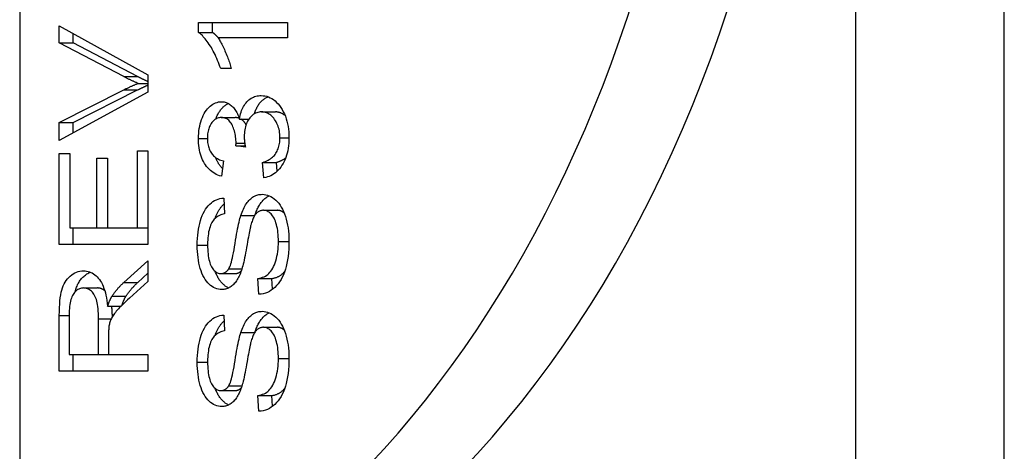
# Model space of a CAD drawing. Header units: inches. Extents: x 4.4 to 77.6, y 5.7 to 46.5.
# Tile 22 of 33: x 48.824 to 49.216, y 25.799 to 25.971. Entities that reach past the tile are written whole.
import ezdxf

# ---------------------------------------------------------------- set-up
doc = ezdxf.new("R2010")
doc.units = ezdxf.units.IN
doc.header["$MEASUREMENT"] = 0
doc.layers.add('Visible Edges(ANSI)', color=7, linetype='Continuous', lineweight=25)
doc.layers.add('Visible Tangent Edges(ANSI)', color=7, linetype='Continuous', lineweight=25)

msp = doc.modelspace()

# ---------------------------------------------------------------- linework, layer by layer
at = {"layer": 'Visible Edges(ANSI)'}
for p, q in [((48.8236, 31.02655), (48.8236, 21.31855)), ((48.83941, 25.9685), (48.87477, 25.94891)), ((48.83941, 25.96175), (48.83941, 25.9685)), ((48.89492, 25.96983), (48.93041, 25.96983)), ((48.89492, 25.96587), (48.89492, 25.96983)), ((48.90049, 25.96587), (48.90049, 25.96983)), ((48.93041, 25.96983), (48.93041, 25.96369)), ((48.84498, 25.96175), (48.84498, 25.96541)), ((48.89492, 25.96587), (48.90049, 25.96587)), ((48.83941, 25.96175), (48.84498, 25.96175)), ((48.8651, 25.94822), (48.83941, 25.96175)), ((48.87066, 25.94822), (48.84498, 25.96175)), ((48.93041, 25.96369), (48.90276, 25.96369)), ((48.87477, 25.94891), (48.87477, 25.94208)), ((48.90799, 25.95142), (48.90378, 25.95142)), ((48.87086, 25.94555), (48.87477, 25.94555)), ((48.83941, 25.92993), (48.8651, 25.94292)), ((48.87477, 25.94208), (48.83941, 25.92276)), ((48.84498, 25.92993), (48.87066, 25.94292)), ((48.92003, 25.93416), (48.9256, 25.93416)), ((48.83941, 25.92993), (48.84498, 25.92993)), ((48.83941, 25.92276), (48.83941, 25.92993)), ((48.84498, 25.92581), (48.84498, 25.92993)), ((48.904, 25.93191), (48.90957, 25.93191)), ((48.91125, 25.93134), (48.91506, 25.93134)), ((48.83941, 25.91758), (48.84359, 25.91758)), ((48.83941, 25.88138), (48.83941, 25.91758)), ((48.84359, 25.91758), (48.84359, 25.88801)), ((48.87059, 25.91872), (48.87477, 25.91872)), ((48.87059, 25.88801), (48.87059, 25.91872)), ((48.87477, 25.91872), (48.87477, 25.88138)), ((48.90985, 25.92071), (48.91353, 25.92071)), ((48.91365, 25.92006), (48.90985, 25.92071)), ((48.8544, 25.91571), (48.85857, 25.91571)), ((48.8544, 25.88801), (48.8544, 25.91571)), ((48.85857, 25.91571), (48.85857, 25.88801)), ((48.90486, 25.91468), (48.90408, 25.90855)), ((48.92046, 25.91407), (48.92603, 25.91407)), ((48.92103, 25.90794), (48.92046, 25.91407)), ((48.92636, 25.91057), (48.92603, 25.91407)), ((48.905, 25.89986), (48.90535, 25.89353)), ((48.92081, 25.89498), (48.92638, 25.89498)), ((48.84359, 25.88801), (48.8544, 25.88801)), ((48.84498, 25.88138), (48.84498, 25.88801)), ((48.8544, 25.88801), (48.85857, 25.88801)), ((48.85857, 25.88801), (48.87059, 25.88801)), ((48.87059, 25.88801), (48.87477, 25.88801)), ((48.87477, 25.88138), (48.83941, 25.88138)), ((48.86515, 25.86625), (48.87477, 25.8749)), ((48.87477, 25.8749), (48.87477, 25.86663)), ((48.87477, 25.86663), (48.86741, 25.86)), ((48.87072, 25.86625), (48.87477, 25.86989)), ((48.90386, 25.86975), (48.90943, 25.86975)), ((48.91866, 25.86777), (48.92423, 25.86777)), ((48.91904, 25.86152), (48.91866, 25.86777)), ((48.92448, 25.86351), (48.92423, 25.86777)), ((48.84906, 25.86404), (48.85463, 25.86404)), ((48.86043, 25.86076), (48.866, 25.86076)), ((48.85868, 25.8568), (48.86404, 25.8568)), ((48.83941, 25.83088), (48.83941, 25.85306)), ((48.84332, 25.85333), (48.84332, 25.83751)), ((48.85502, 25.83751), (48.85502, 25.85173)), ((48.905, 25.85325), (48.90535, 25.84692)), ((48.92081, 25.84837), (48.92638, 25.84837)), ((48.85906, 25.84517), (48.85906, 25.83751)), ((48.84332, 25.83751), (48.85502, 25.83751)), ((48.84498, 25.83088), (48.84498, 25.83751)), ((48.85502, 25.83751), (48.85906, 25.83751)), ((48.85906, 25.83751), (48.87477, 25.83751)), ((48.87477, 25.83751), (48.87477, 25.83088)), ((48.87477, 25.83088), (48.83941, 25.83088)), ((48.90386, 25.82314), (48.90943, 25.82314)), ((48.91866, 25.82116), (48.92423, 25.82116)), ((48.91904, 25.81491), (48.91866, 25.82116)), ((48.92448, 25.81691), (48.92423, 25.82116))]:
    msp.add_line(p, q, dxfattribs=at)
at = {"layer": 'Visible Edges(ANSI)', "flags": 128}
for points in [[(48.90378, 25.95142), (48.9035, 25.95227), (48.9032, 25.9531), (48.90289, 25.95391), (48.90257, 25.95471), (48.90224, 25.95548), (48.9019, 25.95624), (48.90155, 25.95698), (48.90119, 25.95771), (48.90082, 25.95841), (48.90044, 25.9591), (48.90005, 25.95977), (48.89965, 25.96042), (48.89924, 25.96104), (48.89884, 25.96164), (48.89844, 25.9622), (48.89804, 25.96273), (48.89764, 25.96323), (48.89725, 25.9637), (48.89685, 25.96414), (48.89646, 25.96455), (48.89607, 25.96492), (48.89569, 25.96527), (48.8953, 25.96558), (48.89492, 25.96587)], [(48.90282, 25.96369), (48.90272, 25.96381), (48.90262, 25.96392), (48.90253, 25.96403), (48.90243, 25.96413), (48.90233, 25.96424), (48.90223, 25.96434), (48.90213, 25.96444), (48.90203, 25.96454), (48.90194, 25.96464), (48.90184, 25.96474), (48.90174, 25.96483), (48.90164, 25.96492), (48.90155, 25.96501), (48.90145, 25.9651), (48.90135, 25.96518), (48.90126, 25.96527), (48.90116, 25.96535), (48.90106, 25.96543), (48.90097, 25.96551), (48.90087, 25.96558), (48.90077, 25.96566), (48.90068, 25.96573), (48.90058, 25.9658), (48.90049, 25.96587)], [(48.90276, 25.96369), (48.90301, 25.96332), (48.90325, 25.96292), (48.9035, 25.9625), (48.90375, 25.96207), (48.904, 25.96161), (48.90425, 25.96114), (48.90449, 25.96064), (48.90474, 25.96013), (48.90499, 25.9596), (48.90524, 25.95904), (48.90549, 25.95847), (48.90574, 25.95788), (48.90598, 25.95729), (48.90622, 25.9567), (48.90644, 25.95613), (48.90665, 25.95556), (48.90686, 25.95501), (48.90705, 25.95447), (48.90723, 25.95393), (48.9074, 25.95341), (48.90756, 25.9529), (48.90772, 25.9524), (48.90786, 25.9519), (48.90799, 25.95142)], [(48.87086, 25.94555), (48.87062, 25.94565), (48.87038, 25.94575), (48.87014, 25.94584), (48.8699, 25.94594), (48.86966, 25.94605), (48.86942, 25.94615), (48.86918, 25.94625), (48.86894, 25.94636), (48.8687, 25.94646), (48.86846, 25.94657), (48.86822, 25.94668), (48.86798, 25.94679), (48.86774, 25.9469), (48.8675, 25.94702), (48.86726, 25.94713), (48.86702, 25.94725), (48.86678, 25.94736), (48.86654, 25.94748), (48.8663, 25.9476), (48.86606, 25.94772), (48.86582, 25.94785), (48.86558, 25.94797), (48.86534, 25.94809), (48.8651, 25.94822)], [(48.8651, 25.94292), (48.86535, 25.94305), (48.8656, 25.94318), (48.86586, 25.94331), (48.86611, 25.94343), (48.86636, 25.94355), (48.86661, 25.94367), (48.86686, 25.94379), (48.8671, 25.94391), (48.86735, 25.94403), (48.86759, 25.94414), (48.86783, 25.94425), (48.86807, 25.94436), (48.86831, 25.94447), (48.86855, 25.94458), (48.86879, 25.94468), (48.86902, 25.94479), (48.86926, 25.94489), (48.86949, 25.94499), (48.86972, 25.94509), (48.86995, 25.94518), (48.87018, 25.94528), (48.87041, 25.94537), (48.87064, 25.94546), (48.87086, 25.94555)], [(48.87477, 25.94624), (48.8746, 25.94632), (48.87443, 25.94639), (48.87426, 25.94647), (48.87408, 25.94655), (48.87391, 25.94662), (48.87374, 25.9467), (48.87357, 25.94678), (48.8734, 25.94686), (48.87323, 25.94694), (48.87306, 25.94702), (48.87289, 25.9471), (48.87272, 25.94718), (48.87255, 25.94727), (48.87237, 25.94735), (48.8722, 25.94743), (48.87203, 25.94752), (48.87186, 25.9476), (48.87169, 25.94769), (48.87152, 25.94778), (48.87135, 25.94786), (48.87118, 25.94795), (48.87101, 25.94804), (48.87083, 25.94813), (48.87066, 25.94822)], [(48.87066, 25.94292), (48.87084, 25.94301), (48.87102, 25.9431), (48.8712, 25.94319), (48.87137, 25.94328), (48.87155, 25.94337), (48.87172, 25.94345), (48.8719, 25.94354), (48.87207, 25.94362), (48.87225, 25.94371), (48.87242, 25.94379), (48.87259, 25.94387), (48.87276, 25.94395), (48.87293, 25.94403), (48.8731, 25.94411), (48.87327, 25.94419), (48.87344, 25.94427), (48.87361, 25.94435), (48.87378, 25.94442), (48.87394, 25.9445), (48.87411, 25.94457), (48.87428, 25.94465), (48.87444, 25.94472), (48.87461, 25.94479), (48.87477, 25.94486)], [(48.89492, 25.9236), (48.89494, 25.92461), (48.895, 25.9256), (48.89509, 25.92657), (48.89523, 25.92752), (48.8954, 25.92845), (48.89562, 25.92936), (48.89587, 25.93026), (48.89616, 25.93113), (48.89648, 25.93197), (48.89683, 25.93275), (48.89721, 25.93349), (48.89762, 25.93417), (48.89806, 25.93481), (48.89852, 25.93539), (48.89902, 25.93592), (48.89954, 25.93641), (48.90008, 25.93684), (48.90063, 25.93721), (48.90118, 25.93752), (48.90175, 25.93778), (48.90232, 25.93798), (48.9029, 25.93812), (48.90348, 25.93821), (48.90408, 25.93824)], [(48.9018, 25.93133), (48.90195, 25.93171), (48.9021, 25.93208), (48.90226, 25.93244), (48.90242, 25.93279), (48.90259, 25.93313), (48.90276, 25.93345), (48.90294, 25.93377), (48.90313, 25.93408), (48.90332, 25.93437), (48.90352, 25.93466), (48.90373, 25.93494), (48.90393, 25.9352), (48.90415, 25.93546), (48.90437, 25.9357), (48.9046, 25.93594), (48.90483, 25.93616), (48.90507, 25.93637), (48.90531, 25.93658), (48.90556, 25.93677), (48.9058, 25.93695), (48.90605, 25.93712), (48.9063, 25.93727), (48.90655, 25.93742), (48.9068, 25.93755)], [(48.90408, 25.93824), (48.90446, 25.93822), (48.90483, 25.93819), (48.9052, 25.93813), (48.90556, 25.93804), (48.90592, 25.93793), (48.90627, 25.9378), (48.90662, 25.93765), (48.90695, 25.93747), (48.90729, 25.93726), (48.90762, 25.93703), (48.90794, 25.93678), (48.90826, 25.9365), (48.90857, 25.9362), (48.90886, 25.93588), (48.90915, 25.93553), (48.90943, 25.93516), (48.90969, 25.93476), (48.90995, 25.93434), (48.91019, 25.9339), (48.91042, 25.93344), (48.91065, 25.93295), (48.91086, 25.93243), (48.91106, 25.9319), (48.91125, 25.93134)], [(48.91125, 25.93134), (48.91138, 25.93207), (48.91153, 25.93277), (48.91171, 25.93344), (48.91191, 25.93409), (48.91212, 25.9347), (48.91236, 25.93529), (48.91262, 25.93585), (48.91291, 25.93639), (48.91321, 25.93689), (48.91354, 25.93737), (48.91388, 25.93782), (48.91425, 25.93824), (48.91464, 25.93863), (48.91504, 25.93898), (48.91546, 25.9393), (48.9159, 25.93959), (48.91635, 25.93984), (48.91682, 25.94007), (48.9173, 25.94025), (48.9178, 25.9404), (48.91831, 25.94052), (48.91884, 25.94061), (48.91939, 25.94066), (48.91995, 25.94067)], [(48.91728, 25.93345), (48.91741, 25.93388), (48.91754, 25.93429), (48.91769, 25.93469), (48.91784, 25.93508), (48.918, 25.93546), (48.91818, 25.93582), (48.91836, 25.93617), (48.91855, 25.93651), (48.91875, 25.93684), (48.91896, 25.93716), (48.91917, 25.93746), (48.9194, 25.93775), (48.91964, 25.93803), (48.91988, 25.9383), (48.92014, 25.93856), (48.9204, 25.9388), (48.92066, 25.93902), (48.92094, 25.93924), (48.92122, 25.93943), (48.9215, 25.93961), (48.9218, 25.93978), (48.9221, 25.93994), (48.92241, 25.94007), (48.92272, 25.9402)], [(48.91995, 25.94067), (48.92071, 25.94064), (48.92145, 25.94054), (48.92217, 25.94038), (48.92287, 25.94014), (48.92355, 25.93984), (48.92421, 25.93948), (48.92486, 25.93905), (48.92548, 25.93855), (48.92608, 25.93798), (48.92667, 25.93735), (48.92723, 25.93666), (48.92778, 25.93589), (48.9283, 25.93508), (48.92876, 25.93423), (48.92919, 25.93334), (48.92957, 25.93243), (48.92991, 25.93147), (48.9302, 25.93049), (48.93044, 25.92946), (48.93064, 25.92841), (48.9308, 25.92731), (48.93091, 25.92619), (48.93098, 25.92503), (48.931, 25.92383)], [(48.92003, 25.93416), (48.91954, 25.93414), (48.91907, 25.93408), (48.9186, 25.93399), (48.91816, 25.93385), (48.91772, 25.93368), (48.9173, 25.93347), (48.9169, 25.93322), (48.91651, 25.93293), (48.91614, 25.9326), (48.91578, 25.93224), (48.91543, 25.93184), (48.9151, 25.9314), (48.91479, 25.93092), (48.91451, 25.93043), (48.91425, 25.92992), (48.91402, 25.92939), (48.91382, 25.92883), (48.91365, 25.92826), (48.9135, 25.92766), (48.91338, 25.92704), (48.91328, 25.9264), (48.91322, 25.92574), (48.91318, 25.92506), (48.91316, 25.92436)], [(48.92742, 25.92387), (48.9274, 25.92458), (48.92736, 25.92528), (48.92728, 25.92595), (48.92718, 25.92661), (48.92705, 25.92725), (48.92688, 25.92787), (48.92669, 25.92847), (48.92647, 25.92905), (48.92622, 25.92961), (48.92594, 25.93016), (48.92563, 25.93068), (48.92529, 25.93119), (48.92493, 25.93166), (48.92455, 25.93209), (48.92416, 25.93249), (48.92376, 25.93284), (48.92334, 25.93315), (48.92291, 25.93341), (48.92247, 25.93364), (48.92201, 25.93383), (48.92153, 25.93397), (48.92105, 25.93408), (48.92055, 25.93414), (48.92003, 25.93416)], [(48.92945, 25.93274), (48.92931, 25.93285), (48.92916, 25.93296), (48.92902, 25.93307), (48.92887, 25.93317), (48.92873, 25.93327), (48.92858, 25.93336), (48.92842, 25.93344), (48.92827, 25.93353), (48.92812, 25.9336), (48.92796, 25.93367), (48.9278, 25.93374), (48.92764, 25.9338), (48.92748, 25.93386), (48.92732, 25.93391), (48.92716, 25.93396), (48.92699, 25.934), (48.92682, 25.93404), (48.92665, 25.93407), (48.92648, 25.9341), (48.92631, 25.93412), (48.92613, 25.93414), (48.92596, 25.93415), (48.92578, 25.93416), (48.9256, 25.93416)], [(48.904, 25.93191), (48.90361, 25.93189), (48.90322, 25.93185), (48.90285, 25.93177), (48.90249, 25.93166), (48.90215, 25.93151), (48.90181, 25.93134), (48.90149, 25.93113), (48.90117, 25.93089), (48.90087, 25.93062), (48.90058, 25.93032), (48.9003, 25.92999), (48.90004, 25.92962), (48.89979, 25.92923), (48.89956, 25.92882), (48.89935, 25.9284), (48.89917, 25.92795), (48.89901, 25.92749), (48.89887, 25.927), (48.89875, 25.9265), (48.89865, 25.92598), (48.89857, 25.92544), (48.89852, 25.92489), (48.89849, 25.92431), (48.89848, 25.92372)], [(48.9099, 25.9217), (48.90989, 25.92235), (48.90986, 25.92298), (48.90981, 25.92361), (48.90974, 25.92423), (48.90965, 25.92483), (48.90954, 25.92543), (48.90941, 25.92601), (48.90925, 25.92658), (48.90908, 25.92714), (48.90889, 25.9277), (48.90868, 25.92824), (48.90845, 25.92877), (48.90819, 25.92927), (48.90792, 25.92973), (48.90762, 25.93014), (48.90731, 25.93051), (48.90697, 25.93084), (48.90661, 25.93112), (48.90623, 25.93136), (48.90582, 25.93156), (48.9054, 25.93171), (48.90495, 25.93182), (48.90449, 25.93189), (48.904, 25.93191)], [(48.91114, 25.93166), (48.91108, 25.93168), (48.91102, 25.9317), (48.91096, 25.93172), (48.9109, 25.93173), (48.91084, 25.93175), (48.91077, 25.93177), (48.91071, 25.93178), (48.91065, 25.9318), (48.91058, 25.93181), (48.91052, 25.93182), (48.91045, 25.93184), (48.91039, 25.93185), (48.91032, 25.93186), (48.91025, 25.93187), (48.91019, 25.93187), (48.91012, 25.93188), (48.91005, 25.93189), (48.90998, 25.93189), (48.90992, 25.9319), (48.90985, 25.9319), (48.90978, 25.93191), (48.90971, 25.93191), (48.90964, 25.93191), (48.90957, 25.93191)], [(48.91389, 25.92902), (48.91382, 25.92916), (48.91375, 25.92929), (48.91368, 25.92941), (48.91361, 25.92953), (48.91353, 25.92965), (48.91346, 25.92977), (48.91338, 25.92988), (48.9133, 25.92999), (48.91322, 25.9301), (48.91314, 25.9302), (48.91306, 25.93031), (48.91297, 25.9304), (48.91289, 25.9305), (48.9128, 25.93059), (48.91271, 25.93068), (48.91262, 25.93076), (48.91253, 25.93085), (48.91243, 25.93093), (48.91234, 25.931), (48.91224, 25.93108), (48.91214, 25.93115), (48.91204, 25.93121), (48.91194, 25.93128), (48.91184, 25.93134)], [(48.90408, 25.90855), (48.90337, 25.90876), (48.90268, 25.90901), (48.90202, 25.9093), (48.90139, 25.90963), (48.90078, 25.90999), (48.90021, 25.9104), (48.89966, 25.91085), (48.89913, 25.91133), (48.89864, 25.91186), (48.89817, 25.91243), (48.89773, 25.91303), (48.89732, 25.91367), (48.89693, 25.91435), (48.89658, 25.91506), (48.89627, 25.91579), (48.89598, 25.91655), (48.89573, 25.91733), (48.89552, 25.91815), (48.89533, 25.91899), (48.89518, 25.91986), (48.89507, 25.92075), (48.89498, 25.92167), (48.89493, 25.92262), (48.89492, 25.9236)], [(48.89848, 25.92372), (48.89849, 25.92313), (48.89852, 25.92256), (48.89857, 25.922), (48.89865, 25.92146), (48.89875, 25.92094), (48.89887, 25.92043), (48.89902, 25.91995), (48.89918, 25.91947), (48.89937, 25.91902), (48.89958, 25.91858), (48.89981, 25.91816), (48.90007, 25.91775), (48.90034, 25.91737), (48.90064, 25.91701), (48.90096, 25.91667), (48.9013, 25.91635), (48.90167, 25.91606), (48.90206, 25.91579), (48.90247, 25.91555), (48.9029, 25.91533), (48.90336, 25.91513), (48.90384, 25.91496), (48.90434, 25.91481), (48.90486, 25.91468)], [(48.90985, 25.92071), (48.90985, 25.92076), (48.90986, 25.92081), (48.90986, 25.92086), (48.90986, 25.92091), (48.90987, 25.92096), (48.90987, 25.92101), (48.90987, 25.92106), (48.90988, 25.9211), (48.90988, 25.92115), (48.90988, 25.92119), (48.90989, 25.92124), (48.90989, 25.92128), (48.90989, 25.92132), (48.90989, 25.92136), (48.90989, 25.9214), (48.9099, 25.92143), (48.9099, 25.92147), (48.9099, 25.92151), (48.9099, 25.92154), (48.9099, 25.92157), (48.9099, 25.92161), (48.9099, 25.92164), (48.9099, 25.92167), (48.9099, 25.9217)], [(48.91316, 25.92436), (48.91316, 25.92422), (48.91317, 25.92407), (48.91317, 25.92392), (48.91318, 25.92377), (48.91318, 25.92361), (48.91319, 25.92345), (48.9132, 25.92329), (48.91322, 25.92312), (48.91323, 25.92295), (48.91325, 25.92278), (48.91326, 25.92261), (48.91328, 25.92243), (48.9133, 25.92225), (48.91333, 25.92206), (48.91335, 25.92188), (48.91338, 25.92169), (48.91341, 25.92149), (48.91343, 25.9213), (48.91347, 25.9211), (48.9135, 25.9209), (48.91353, 25.92069), (48.91357, 25.92048), (48.91361, 25.92027), (48.91365, 25.92006)], [(48.92046, 25.91407), (48.92107, 25.91426), (48.92164, 25.91447), (48.92218, 25.9147), (48.9227, 25.91495), (48.92318, 25.91522), (48.92364, 25.91551), (48.92407, 25.91582), (48.92447, 25.91615), (48.92484, 25.9165), (48.92519, 25.91687), (48.9255, 25.91726), (48.92579, 25.91768), (48.92605, 25.91811), (48.92628, 25.91855), (48.9265, 25.91901), (48.92669, 25.91949), (48.92686, 25.91998), (48.92701, 25.92049), (48.92713, 25.92101), (48.92724, 25.92155), (48.92732, 25.92211), (48.92737, 25.92268), (48.92741, 25.92327), (48.92742, 25.92387)], [(48.931, 25.92383), (48.93098, 25.92275), (48.93092, 25.9217), (48.93083, 25.92067), (48.93069, 25.91968), (48.93052, 25.91873), (48.93031, 25.9178), (48.93006, 25.9169), (48.92977, 25.91604), (48.92944, 25.91521), (48.92907, 25.9144), (48.92867, 25.91363), (48.92823, 25.91289), (48.92775, 25.91219), (48.92725, 25.91155), (48.92673, 25.91095), (48.92619, 25.91041), (48.92563, 25.90992), (48.92504, 25.90948), (48.92443, 25.9091), (48.92379, 25.90876), (48.92314, 25.90848), (48.92246, 25.90825), (48.92176, 25.90807), (48.92103, 25.90794)], [(48.90447, 25.91158), (48.90433, 25.91173), (48.90419, 25.91188), (48.90405, 25.91204), (48.90392, 25.9122), (48.90379, 25.91236), (48.90366, 25.91253), (48.90353, 25.9127), (48.90341, 25.91287), (48.90329, 25.91305), (48.90317, 25.91323), (48.90305, 25.91341), (48.90293, 25.91359), (48.90282, 25.91378), (48.90271, 25.91397), (48.9026, 25.91417), (48.9025, 25.91436), (48.90239, 25.91456), (48.90229, 25.91476), (48.9022, 25.91496), (48.9021, 25.91517), (48.90201, 25.91537), (48.90192, 25.91558), (48.90183, 25.91579), (48.90175, 25.916)], [(48.92603, 25.91407), (48.92621, 25.91413), (48.92639, 25.91418), (48.92657, 25.91424), (48.92675, 25.9143), (48.92692, 25.91436), (48.92709, 25.91443), (48.92726, 25.91449), (48.92742, 25.91456), (48.92758, 25.91463), (48.92774, 25.9147), (48.9279, 25.91477), (48.92805, 25.91484), (48.9282, 25.91492), (48.92835, 25.915), (48.9285, 25.91507), (48.92864, 25.91516), (48.92879, 25.91524), (48.92892, 25.91532), (48.92906, 25.91541), (48.9292, 25.9155), (48.92933, 25.91559), (48.92946, 25.91568), (48.92958, 25.91578), (48.92971, 25.91587)], [(48.89443, 25.88103), (48.89445, 25.8824), (48.89451, 25.88373), (48.89461, 25.88502), (48.89475, 25.88627), (48.89493, 25.88747), (48.89515, 25.88864), (48.8954, 25.88976), (48.8957, 25.89085), (48.89603, 25.89188), (48.89641, 25.89285), (48.89682, 25.89376), (48.89727, 25.89461), (48.89775, 25.8954), (48.89827, 25.89613), (48.89883, 25.89679), (48.89943, 25.8974), (48.90006, 25.89794), (48.9007, 25.89842), (48.90137, 25.89883), (48.90206, 25.89917), (48.90276, 25.89944), (48.90349, 25.89965), (48.90423, 25.89979), (48.905, 25.89986)], [(48.91179, 25.89285), (48.91203, 25.89356), (48.91228, 25.89423), (48.91255, 25.89488), (48.91282, 25.89549), (48.91311, 25.89607), (48.9134, 25.89662), (48.91371, 25.89714), (48.91403, 25.89763), (48.91435, 25.89809), (48.91469, 25.89851), (48.91504, 25.89891), (48.9154, 25.89927), (48.91577, 25.8996), (48.91614, 25.8999), (48.91653, 25.90018), (48.91693, 25.90042), (48.91733, 25.90064), (48.91774, 25.90083), (48.91816, 25.90099), (48.9186, 25.90111), (48.91904, 25.90122), (48.91949, 25.90129), (48.91994, 25.90133), (48.92041, 25.90135)], [(48.9174, 25.89297), (48.91757, 25.89349), (48.91776, 25.89399), (48.91795, 25.89447), (48.91814, 25.89493), (48.91834, 25.89538), (48.91855, 25.89581), (48.91876, 25.89623), (48.91897, 25.89663), (48.9192, 25.89701), (48.91942, 25.89737), (48.91966, 25.89772), (48.9199, 25.89805), (48.92014, 25.89837), (48.92039, 25.89867), (48.92065, 25.89895), (48.92091, 25.89921), (48.92117, 25.89946), (48.92144, 25.89969), (48.92172, 25.89991), (48.922, 25.90011), (48.92229, 25.9003), (48.92258, 25.90047), (48.92287, 25.90063), (48.92317, 25.90077)], [(48.92041, 25.90135), (48.92111, 25.90131), (48.9218, 25.9012), (48.92249, 25.90102), (48.92316, 25.90077), (48.92382, 25.90045), (48.92447, 25.90006), (48.9251, 25.89959), (48.92573, 25.89906), (48.92634, 25.89846), (48.92691, 25.89779), (48.92745, 25.89706), (48.92795, 25.89627), (48.92842, 25.89542), (48.92885, 25.8945), (48.92925, 25.89353), (48.92961, 25.89249), (48.92994, 25.8914), (48.93022, 25.89028), (48.93046, 25.88912), (48.93065, 25.88794), (48.93081, 25.88672), (48.93091, 25.88546), (48.93098, 25.88418), (48.931, 25.88286)], [(48.90155, 25.89173), (48.90166, 25.89204), (48.90177, 25.89234), (48.90189, 25.89264), (48.90201, 25.89293), (48.90213, 25.89321), (48.90226, 25.89349), (48.90239, 25.89376), (48.90252, 25.89403), (48.90266, 25.89429), (48.9028, 25.89454), (48.90294, 25.89479), (48.90309, 25.89504), (48.90324, 25.89527), (48.90339, 25.89551), (48.90355, 25.89573), (48.90371, 25.89595), (48.90387, 25.89617), (48.90404, 25.89638), (48.90421, 25.89658), (48.90439, 25.89678), (48.90457, 25.89697), (48.90475, 25.89716), (48.90494, 25.89734), (48.90513, 25.89752)], [(48.92081, 25.89498), (48.92054, 25.89497), (48.92027, 25.89494), (48.92001, 25.8949), (48.91975, 25.89483), (48.9195, 25.89475), (48.91925, 25.89464), (48.91901, 25.89452), (48.91878, 25.89438), (48.91855, 25.89422), (48.91833, 25.89404), (48.91811, 25.89384), (48.9179, 25.89363), (48.9177, 25.89339), (48.9175, 25.89313), (48.91731, 25.89284), (48.91712, 25.89253), (48.91694, 25.89219), (48.91677, 25.89182), (48.9166, 25.89143), (48.91643, 25.89102), (48.91627, 25.89058), (48.91612, 25.89012), (48.91597, 25.88963), (48.91583, 25.88911)], [(48.92682, 25.88256), (48.92681, 25.88349), (48.92677, 25.88439), (48.92671, 25.88527), (48.92663, 25.88612), (48.92651, 25.88694), (48.92638, 25.88773), (48.92622, 25.8885), (48.92603, 25.88925), (48.92582, 25.88995), (48.92559, 25.89061), (48.92535, 25.89122), (48.92509, 25.89178), (48.9248, 25.8923), (48.9245, 25.89277), (48.92418, 25.8932), (48.92385, 25.89357), (48.9235, 25.8939), (48.92314, 25.89419), (48.92277, 25.89443), (48.92239, 25.89463), (48.92201, 25.89478), (48.92162, 25.89489), (48.92122, 25.89496), (48.92081, 25.89498)], [(48.92912, 25.89385), (48.92902, 25.89394), (48.92891, 25.89403), (48.9288, 25.89411), (48.9287, 25.89419), (48.92859, 25.89427), (48.92848, 25.89434), (48.92837, 25.89441), (48.92826, 25.89448), (48.92814, 25.89454), (48.92803, 25.8946), (48.92792, 25.89465), (48.9278, 25.8947), (48.92769, 25.89474), (48.92757, 25.89478), (48.92746, 25.89482), (48.92734, 25.89486), (48.92722, 25.89488), (48.92711, 25.89491), (48.92699, 25.89493), (48.92687, 25.89495), (48.92675, 25.89496), (48.92663, 25.89497), (48.92651, 25.89498), (48.92638, 25.89498)], [(48.90535, 25.89353), (48.9048, 25.89343), (48.90427, 25.8933), (48.90377, 25.89313), (48.90329, 25.89293), (48.90283, 25.89269), (48.90239, 25.89242), (48.90198, 25.89211), (48.90159, 25.89177), (48.90123, 25.8914), (48.90088, 25.89099), (48.90056, 25.89054), (48.90027, 25.89007), (48.89999, 25.88955), (48.89974, 25.889), (48.89952, 25.8884), (48.89932, 25.88777), (48.89914, 25.8871), (48.89898, 25.88639), (48.89885, 25.88564), (48.89875, 25.88485), (48.89866, 25.88402), (48.8986, 25.88315), (48.89857, 25.88225), (48.89856, 25.8813)], [(48.90702, 25.8717), (48.90722, 25.87206), (48.90742, 25.87252), (48.90763, 25.87305), (48.90784, 25.87368), (48.90804, 25.87438), (48.90825, 25.87518), (48.90846, 25.87606), (48.90867, 25.87702), (48.90888, 25.87807), (48.90909, 25.87921), (48.90931, 25.88043), (48.90952, 25.88174), (48.90974, 25.88305), (48.90995, 25.8843), (48.91015, 25.88547), (48.91035, 25.88657), (48.91055, 25.8876), (48.91074, 25.88856), (48.91092, 25.88945), (48.9111, 25.89027), (48.91128, 25.89102), (48.91145, 25.8917), (48.91162, 25.89231), (48.91179, 25.89285)], [(48.91583, 25.88911), (48.91573, 25.88874), (48.91562, 25.8883), (48.91551, 25.8878), (48.91538, 25.88722), (48.91525, 25.88658), (48.91511, 25.88587), (48.91496, 25.88509), (48.91481, 25.88424), (48.91464, 25.88333), (48.91447, 25.88235), (48.91428, 25.88129), (48.91409, 25.88018), (48.9139, 25.87905), (48.9137, 25.87798), (48.91351, 25.87698), (48.91332, 25.87602), (48.91314, 25.87513), (48.91295, 25.87429), (48.91277, 25.87351), (48.91258, 25.87279), (48.9124, 25.87213), (48.91222, 25.87152), (48.91204, 25.87097), (48.91187, 25.87048)], [(48.91866, 25.86777), (48.91931, 25.8679), (48.91993, 25.86807), (48.92052, 25.86828), (48.92108, 25.86852), (48.92161, 25.8688), (48.92212, 25.86911), (48.92258, 25.86946), (48.92302, 25.86985), (48.92344, 25.87028), (48.92383, 25.87077), (48.92421, 25.87131), (48.92456, 25.87192), (48.92489, 25.87257), (48.92521, 25.87328), (48.9255, 25.87405), (48.92577, 25.87488), (48.92602, 25.87574), (48.92623, 25.87664), (48.92641, 25.87756), (48.92656, 25.8785), (48.92668, 25.87948), (48.92676, 25.88048), (48.92681, 25.8815), (48.92682, 25.88256)], [(48.931, 25.88286), (48.93098, 25.88119), (48.93091, 25.87959), (48.9308, 25.87806), (48.93065, 25.8766), (48.93045, 25.87521), (48.93021, 25.87389), (48.92993, 25.87265), (48.9296, 25.87147), (48.92923, 25.87035), (48.92881, 25.8693), (48.92835, 25.86831), (48.92785, 25.86739), (48.9273, 25.86652), (48.92671, 25.86571), (48.92607, 25.86497), (48.9254, 25.86428), (48.92468, 25.86367), (48.92395, 25.86313), (48.92319, 25.86267), (48.9224, 25.86229), (48.9216, 25.86198), (48.92077, 25.86175), (48.91991, 25.8616), (48.91904, 25.86152)], [(48.90419, 25.86339), (48.90352, 25.86342), (48.90286, 25.86352), (48.90222, 25.86369), (48.90159, 25.86393), (48.90097, 25.86423), (48.90036, 25.8646), (48.89976, 25.86504), (48.89918, 25.86554), (48.89861, 25.86611), (48.89809, 25.86674), (48.89759, 25.86744), (48.89713, 25.86819), (48.89671, 25.86901), (48.89632, 25.86989), (48.89597, 25.87083), (48.89565, 25.87183), (48.89536, 25.87288), (48.89512, 25.87396), (48.89491, 25.87506), (48.89474, 25.8762), (48.8946, 25.87736), (48.89451, 25.87856), (48.89445, 25.87978), (48.89443, 25.88103)], [(48.89856, 25.8813), (48.89857, 25.88032), (48.8986, 25.87938), (48.89865, 25.87849), (48.89873, 25.87765), (48.89883, 25.87685), (48.89895, 25.87609), (48.89909, 25.87538), (48.89925, 25.87472), (48.89944, 25.8741), (48.89964, 25.87353), (48.89987, 25.873), (48.90012, 25.87252), (48.90038, 25.87207), (48.90066, 25.87167), (48.90094, 25.87131), (48.90123, 25.87098), (48.90153, 25.87069), (48.90184, 25.87044), (48.90215, 25.87023), (48.90248, 25.87006), (48.90281, 25.86993), (48.90315, 25.86983), (48.90351, 25.86977), (48.90386, 25.86975)], [(48.83941, 25.85306), (48.83943, 25.85468), (48.83947, 25.8562), (48.83955, 25.85761), (48.83965, 25.85893), (48.83979, 25.86015), (48.83995, 25.86127), (48.84015, 25.8623), (48.84037, 25.86322), (48.84063, 25.86407), (48.84094, 25.86487), (48.84129, 25.86563), (48.84169, 25.86635), (48.84213, 25.86702), (48.84262, 25.86765), (48.84316, 25.86824), (48.84374, 25.86878), (48.84435, 25.86927), (48.84498, 25.86969), (48.84562, 25.87005), (48.84628, 25.87034), (48.84695, 25.87057), (48.84764, 25.87073), (48.84834, 25.87083), (48.84906, 25.87086)], [(48.84577, 25.86256), (48.84589, 25.86304), (48.84602, 25.8635), (48.84616, 25.86395), (48.84632, 25.86439), (48.84648, 25.86481), (48.84666, 25.86522), (48.84685, 25.86562), (48.84706, 25.866), (48.84727, 25.86638), (48.8475, 25.86674), (48.84775, 25.86709), (48.848, 25.86742), (48.84827, 25.86775), (48.84855, 25.86806), (48.84885, 25.86836), (48.84915, 25.86864), (48.84947, 25.86892), (48.84979, 25.86917), (48.85012, 25.86941), (48.85045, 25.86963), (48.85079, 25.86983), (48.85113, 25.87002), (48.85148, 25.87018), (48.85183, 25.87033)], [(48.84906, 25.87086), (48.84968, 25.87083), (48.85029, 25.87076), (48.85087, 25.87064), (48.85144, 25.87047), (48.852, 25.87026), (48.85253, 25.87), (48.85305, 25.86968), (48.85356, 25.86932), (48.85405, 25.86892), (48.85452, 25.86846), (48.85497, 25.86796), (48.85541, 25.86741), (48.85582, 25.86681), (48.85621, 25.86616), (48.85658, 25.86545), (48.85692, 25.8647), (48.85723, 25.86389), (48.85751, 25.86303), (48.85777, 25.86212), (48.85801, 25.86116), (48.85821, 25.86015), (48.8584, 25.85908), (48.85855, 25.85796), (48.85868, 25.8568)], [(48.90694, 25.86402), (48.90667, 25.86416), (48.9064, 25.8643), (48.90614, 25.86446), (48.90587, 25.86463), (48.90561, 25.86482), (48.90535, 25.86502), (48.9051, 25.86523), (48.90484, 25.86545), (48.90459, 25.86568), (48.90435, 25.86593), (48.90411, 25.86619), (48.90388, 25.86646), (48.90365, 25.86674), (48.90343, 25.86704), (48.90322, 25.86734), (48.90301, 25.86766), (48.90282, 25.86799), (48.90262, 25.86833), (48.90244, 25.86869), (48.90226, 25.86905), (48.90208, 25.86943), (48.90192, 25.86982), (48.90176, 25.87022), (48.9016, 25.87063)], [(48.90386, 25.86975), (48.90402, 25.86976), (48.90418, 25.86977), (48.90433, 25.86978), (48.90448, 25.86981), (48.90463, 25.86984), (48.90478, 25.86987), (48.90492, 25.86992), (48.90507, 25.86997), (48.9052, 25.87003), (48.90534, 25.87009), (48.90548, 25.87016), (48.90561, 25.87024), (48.90574, 25.87032), (48.90587, 25.87041), (48.90599, 25.87051), (48.90612, 25.87062), (48.90624, 25.87073), (48.90636, 25.87085), (48.90647, 25.87097), (48.90659, 25.8711), (48.9067, 25.87124), (48.90681, 25.87139), (48.90691, 25.87154), (48.90702, 25.8717)], [(48.91187, 25.87048), (48.91164, 25.86989), (48.91141, 25.86933), (48.91117, 25.8688), (48.91092, 25.86829), (48.91066, 25.86781), (48.91039, 25.86735), (48.91011, 25.86692), (48.90982, 25.86651), (48.90952, 25.86613), (48.90922, 25.86578), (48.9089, 25.86545), (48.90858, 25.86514), (48.90825, 25.86486), (48.90791, 25.86461), (48.90757, 25.86437), (48.90722, 25.86417), (48.90686, 25.86398), (48.9065, 25.86383), (48.90613, 25.86369), (48.90575, 25.86358), (48.90537, 25.8635), (48.90498, 25.86344), (48.90459, 25.8634), (48.90419, 25.86339)], [(48.90943, 25.86975), (48.90956, 25.86975), (48.90968, 25.86976), (48.90981, 25.86977), (48.90993, 25.86979), (48.91005, 25.86981), (48.91017, 25.86983), (48.91028, 25.86986), (48.9104, 25.86989), (48.91051, 25.86993), (48.91063, 25.86997), (48.91074, 25.87001), (48.91085, 25.87006), (48.91095, 25.87011), (48.91106, 25.87017), (48.91117, 25.87023), (48.91127, 25.8703), (48.91137, 25.87037), (48.91147, 25.87044), (48.91157, 25.87052), (48.91167, 25.8706), (48.91177, 25.87069), (48.91186, 25.87078), (48.91196, 25.87088), (48.91205, 25.87098)], [(48.92423, 25.86777), (48.9245, 25.86782), (48.92477, 25.86788), (48.92503, 25.86794), (48.92528, 25.86801), (48.92553, 25.86808), (48.92578, 25.86816), (48.92602, 25.86825), (48.92626, 25.86834), (48.92649, 25.86844), (48.92671, 25.86855), (48.92693, 25.86866), (48.92715, 25.86878), (48.92736, 25.8689), (48.92756, 25.86903), (48.92776, 25.86917), (48.92796, 25.86931), (48.92815, 25.86946), (48.92833, 25.86961), (48.92851, 25.86977), (48.92869, 25.86994), (48.92886, 25.87012), (48.92903, 25.8703), (48.92919, 25.8705), (48.92935, 25.8707)], [(48.84906, 25.86404), (48.84865, 25.86402), (48.84825, 25.86396), (48.84786, 25.86388), (48.84749, 25.86375), (48.84713, 25.86359), (48.84678, 25.86339), (48.84644, 25.86316), (48.84612, 25.86289), (48.8458, 25.86259), (48.8455, 25.86225), (48.84521, 25.86187), (48.84494, 25.86146), (48.84468, 25.86101), (48.84444, 25.86052), (48.84423, 25.85999), (48.84404, 25.85942), (48.84387, 25.8588), (48.84373, 25.85814), (48.8436, 25.85744), (48.8435, 25.8567), (48.84342, 25.85592), (48.84337, 25.8551), (48.84333, 25.85423), (48.84332, 25.85333)], [(48.85502, 25.85173), (48.85501, 25.85283), (48.85498, 25.85387), (48.85492, 25.85485), (48.85485, 25.85577), (48.85476, 25.85662), (48.85465, 25.85741), (48.85451, 25.85815), (48.85436, 25.85882), (48.85418, 25.85943), (48.85398, 25.86002), (48.85375, 25.86056), (48.85349, 25.86106), (48.85322, 25.86153), (48.85291, 25.86196), (48.85258, 25.86235), (48.85223, 25.8627), (48.85186, 25.86301), (48.85148, 25.86329), (48.85109, 25.86352), (48.8507, 25.8637), (48.8503, 25.86385), (48.8499, 25.86395), (48.84948, 25.86402), (48.84906, 25.86404)], [(48.85755, 25.86292), (48.85743, 25.86301), (48.85732, 25.8631), (48.8572, 25.86318), (48.85709, 25.86326), (48.85697, 25.86333), (48.85685, 25.86341), (48.85674, 25.86347), (48.85662, 25.86354), (48.8565, 25.8636), (48.85638, 25.86366), (48.85626, 25.86371), (48.85614, 25.86376), (48.85601, 25.8638), (48.85589, 25.86384), (48.85577, 25.86388), (48.85564, 25.86391), (48.85552, 25.86394), (48.85539, 25.86397), (48.85527, 25.86399), (48.85514, 25.86401), (48.85501, 25.86402), (48.85489, 25.86403), (48.85476, 25.86403), (48.85463, 25.86404)], [(48.86043, 25.86076), (48.86059, 25.861), (48.86075, 25.86124), (48.86092, 25.86148), (48.86109, 25.86172), (48.86126, 25.86195), (48.86144, 25.86219), (48.86161, 25.86242), (48.8618, 25.86266), (48.86198, 25.86289), (48.86217, 25.86312), (48.86236, 25.86335), (48.86256, 25.86358), (48.86275, 25.86381), (48.86295, 25.86403), (48.86316, 25.86426), (48.86337, 25.86449), (48.86358, 25.86471), (48.86379, 25.86493), (48.86401, 25.86515), (48.86423, 25.86537), (48.86446, 25.86559), (48.86468, 25.86581), (48.86491, 25.86603), (48.86515, 25.86625)], [(48.866, 25.86076), (48.86616, 25.861), (48.86632, 25.86124), (48.86649, 25.86148), (48.86666, 25.86172), (48.86683, 25.86195), (48.867, 25.86219), (48.86718, 25.86242), (48.86736, 25.86266), (48.86755, 25.86289), (48.86774, 25.86312), (48.86793, 25.86335), (48.86812, 25.86358), (48.86832, 25.86381), (48.86852, 25.86403), (48.86873, 25.86426), (48.86894, 25.86449), (48.86915, 25.86471), (48.86936, 25.86493), (48.86958, 25.86515), (48.8698, 25.86537), (48.87002, 25.86559), (48.87025, 25.86581), (48.87048, 25.86603), (48.87072, 25.86625)], [(48.85868, 25.8568), (48.85876, 25.85701), (48.85883, 25.85722), (48.8589, 25.85742), (48.85898, 25.85763), (48.85905, 25.85782), (48.85912, 25.85801), (48.8592, 25.8582), (48.85927, 25.85839), (48.85934, 25.85857), (48.85942, 25.85874), (48.85949, 25.85891), (48.85956, 25.85908), (48.85964, 25.85924), (48.85971, 25.8594), (48.85978, 25.85956), (48.85986, 25.85971), (48.85993, 25.85985), (48.86, 25.86), (48.86007, 25.86013), (48.86015, 25.86027), (48.86022, 25.8604), (48.86029, 25.86052), (48.86036, 25.86064), (48.86043, 25.86076)], [(48.86741, 25.86), (48.86664, 25.85929), (48.86592, 25.85861), (48.86524, 25.85797), (48.86461, 25.85736), (48.86402, 25.85678), (48.86348, 25.85623), (48.86299, 25.85572), (48.86255, 25.85523), (48.86214, 25.85477), (48.86177, 25.85432), (48.86143, 25.85389), (48.86111, 25.85346), (48.86083, 25.85305), (48.86058, 25.85265), (48.86036, 25.85226), (48.86018, 25.85188), (48.86001, 25.85151), (48.85986, 25.85113), (48.85972, 25.85076), (48.85959, 25.85038), (48.85948, 25.85001), (48.85938, 25.84963), (48.85929, 25.84925), (48.85922, 25.84887)], [(48.86436, 25.85712), (48.86443, 25.85731), (48.8645, 25.8575), (48.86457, 25.85769), (48.86464, 25.85787), (48.86471, 25.85805), (48.86478, 25.85823), (48.86484, 25.8584), (48.86491, 25.85857), (48.86498, 25.85873), (48.86505, 25.85889), (48.86512, 25.85905), (48.86519, 25.8592), (48.86526, 25.85935), (48.86532, 25.8595), (48.86539, 25.85964), (48.86546, 25.85978), (48.86553, 25.85992), (48.8656, 25.86005), (48.86566, 25.86018), (48.86573, 25.8603), (48.8658, 25.86042), (48.86587, 25.86054), (48.86593, 25.86065), (48.866, 25.86076)], [(48.86058, 25.85264), (48.86057, 25.85283), (48.86057, 25.85303), (48.86057, 25.85322), (48.86056, 25.85341), (48.86055, 25.8536), (48.86055, 25.85379), (48.86054, 25.85397), (48.86053, 25.85416), (48.86052, 25.85434), (48.86051, 25.85451), (48.8605, 25.85469), (48.86049, 25.85487), (48.86048, 25.85504), (48.86047, 25.85521), (48.86045, 25.85538), (48.86044, 25.85554), (48.86043, 25.85571), (48.86041, 25.85587), (48.86039, 25.85603), (48.86038, 25.85619), (48.86036, 25.85634), (48.86034, 25.85649), (48.86032, 25.85665), (48.8603, 25.8568)], [(48.91179, 25.84624), (48.91203, 25.84695), (48.91228, 25.84762), (48.91255, 25.84827), (48.91282, 25.84888), (48.91311, 25.84947), (48.9134, 25.85002), (48.91371, 25.85054), (48.91403, 25.85102), (48.91435, 25.85148), (48.91469, 25.85191), (48.91504, 25.8523), (48.9154, 25.85266), (48.91577, 25.85299), (48.91614, 25.8533), (48.91653, 25.85357), (48.91693, 25.85381), (48.91733, 25.85403), (48.91774, 25.85422), (48.91816, 25.85438), (48.9186, 25.85451), (48.91904, 25.85461), (48.91949, 25.85468), (48.91994, 25.85472), (48.92041, 25.85474)], [(48.92041, 25.85474), (48.92111, 25.8547), (48.9218, 25.85459), (48.92249, 25.85442), (48.92316, 25.85417), (48.92382, 25.85384), (48.92447, 25.85345), (48.9251, 25.85299), (48.92573, 25.85245), (48.92634, 25.85185), (48.92691, 25.85118), (48.92745, 25.85045), (48.92795, 25.84966), (48.92842, 25.84881), (48.92885, 25.8479), (48.92925, 25.84692), (48.92961, 25.84588), (48.92994, 25.84479), (48.93022, 25.84367), (48.93046, 25.84251), (48.93065, 25.84133), (48.93081, 25.84011), (48.93091, 25.83886), (48.93098, 25.83757), (48.931, 25.83625)], [(48.89443, 25.83442), (48.89445, 25.8358), (48.89451, 25.83712), (48.89461, 25.83841), (48.89475, 25.83966), (48.89493, 25.84087), (48.89515, 25.84203), (48.8954, 25.84316), (48.8957, 25.84424), (48.89603, 25.84527), (48.89641, 25.84624), (48.89682, 25.84715), (48.89727, 25.848), (48.89775, 25.84879), (48.89827, 25.84952), (48.89883, 25.85019), (48.89943, 25.85079), (48.90006, 25.85134), (48.9007, 25.85181), (48.90137, 25.85222), (48.90206, 25.85256), (48.90276, 25.85283), (48.90349, 25.85304), (48.90423, 25.85318), (48.905, 25.85325)], [(48.90155, 25.84513), (48.90166, 25.84543), (48.90177, 25.84573), (48.90189, 25.84603), (48.90201, 25.84632), (48.90213, 25.8466), (48.90226, 25.84688), (48.90239, 25.84715), (48.90252, 25.84742), (48.90266, 25.84768), (48.9028, 25.84793), (48.90294, 25.84818), (48.90309, 25.84843), (48.90324, 25.84867), (48.90339, 25.8489), (48.90355, 25.84912), (48.90371, 25.84935), (48.90387, 25.84956), (48.90404, 25.84977), (48.90421, 25.84998), (48.90439, 25.85017), (48.90457, 25.85037), (48.90475, 25.85055), (48.90494, 25.85073), (48.90513, 25.85091)], [(48.9174, 25.84636), (48.91757, 25.84688), (48.91776, 25.84738), (48.91795, 25.84786), (48.91814, 25.84833), (48.91834, 25.84877), (48.91855, 25.84921), (48.91876, 25.84962), (48.91897, 25.85002), (48.9192, 25.8504), (48.91942, 25.85077), (48.91966, 25.85111), (48.9199, 25.85145), (48.92014, 25.85176), (48.92039, 25.85206), (48.92065, 25.85234), (48.92091, 25.8526), (48.92117, 25.85285), (48.92144, 25.85308), (48.92172, 25.8533), (48.922, 25.8535), (48.92229, 25.85369), (48.92258, 25.85386), (48.92287, 25.85402), (48.92317, 25.85416)], [(48.85922, 25.84887), (48.85921, 25.84877), (48.85919, 25.84867), (48.85918, 25.84856), (48.85917, 25.84845), (48.85916, 25.84833), (48.85915, 25.84821), (48.85914, 25.84808), (48.85913, 25.84795), (48.85912, 25.84781), (48.85911, 25.84767), (48.85911, 25.84752), (48.8591, 25.84737), (48.85909, 25.84722), (48.85909, 25.84705), (48.85908, 25.84689), (48.85908, 25.84672), (48.85907, 25.84654), (48.85907, 25.84636), (48.85907, 25.84617), (48.85906, 25.84598), (48.85906, 25.84579), (48.85906, 25.84559), (48.85906, 25.84538), (48.85906, 25.84517)], [(48.90535, 25.84692), (48.9048, 25.84683), (48.90427, 25.84669), (48.90377, 25.84652), (48.90329, 25.84632), (48.90283, 25.84608), (48.90239, 25.84581), (48.90198, 25.8455), (48.90159, 25.84516), (48.90123, 25.84479), (48.90088, 25.84438), (48.90056, 25.84394), (48.90027, 25.84346), (48.89999, 25.84294), (48.89974, 25.84239), (48.89952, 25.84179), (48.89932, 25.84116), (48.89914, 25.84049), (48.89898, 25.83978), (48.89885, 25.83903), (48.89875, 25.83824), (48.89866, 25.83741), (48.8986, 25.83654), (48.89857, 25.83564), (48.89856, 25.83469)], [(48.92081, 25.84837), (48.92054, 25.84836), (48.92027, 25.84834), (48.92001, 25.84829), (48.91975, 25.84822), (48.9195, 25.84814), (48.91925, 25.84803), (48.91901, 25.84791), (48.91878, 25.84777), (48.91855, 25.84761), (48.91833, 25.84743), (48.91811, 25.84724), (48.9179, 25.84702), (48.9177, 25.84678), (48.9175, 25.84652), (48.91731, 25.84623), (48.91712, 25.84592), (48.91694, 25.84558), (48.91677, 25.84521), (48.9166, 25.84483), (48.91643, 25.84441), (48.91627, 25.84397), (48.91612, 25.84351), (48.91597, 25.84302), (48.91583, 25.8425)], [(48.92682, 25.83595), (48.92681, 25.83688), (48.92677, 25.83778), (48.92671, 25.83866), (48.92663, 25.83951), (48.92651, 25.84033), (48.92638, 25.84113), (48.92622, 25.8419), (48.92603, 25.84264), (48.92582, 25.84334), (48.92559, 25.844), (48.92535, 25.84461), (48.92509, 25.84518), (48.9248, 25.84569), (48.9245, 25.84616), (48.92418, 25.84659), (48.92385, 25.84696), (48.9235, 25.84729), (48.92314, 25.84758), (48.92277, 25.84782), (48.92239, 25.84802), (48.92201, 25.84817), (48.92162, 25.84828), (48.92122, 25.84835), (48.92081, 25.84837)], [(48.92912, 25.84724), (48.92902, 25.84733), (48.92891, 25.84742), (48.9288, 25.84751), (48.9287, 25.84759), (48.92859, 25.84766), (48.92848, 25.84774), (48.92837, 25.8478), (48.92826, 25.84787), (48.92814, 25.84793), (48.92803, 25.84799), (48.92792, 25.84804), (48.9278, 25.84809), (48.92769, 25.84813), (48.92757, 25.84818), (48.92746, 25.84821), (48.92734, 25.84825), (48.92722, 25.84828), (48.92711, 25.8483), (48.92699, 25.84832), (48.92687, 25.84834), (48.92675, 25.84836), (48.92663, 25.84837), (48.92651, 25.84837), (48.92638, 25.84837)], [(48.90702, 25.82509), (48.90722, 25.82545), (48.90742, 25.82591), (48.90763, 25.82644), (48.90784, 25.82707), (48.90804, 25.82778), (48.90825, 25.82857), (48.90846, 25.82945), (48.90867, 25.83041), (48.90888, 25.83147), (48.90909, 25.8326), (48.90931, 25.83382), (48.90952, 25.83513), (48.90974, 25.83644), (48.90995, 25.83769), (48.91015, 25.83886), (48.91035, 25.83996), (48.91055, 25.841), (48.91074, 25.84196), (48.91092, 25.84285), (48.9111, 25.84367), (48.91128, 25.84442), (48.91145, 25.84509), (48.91162, 25.8457), (48.91179, 25.84624)], [(48.91583, 25.8425), (48.91573, 25.84213), (48.91562, 25.84169), (48.91551, 25.84119), (48.91538, 25.84061), (48.91525, 25.83997), (48.91511, 25.83926), (48.91496, 25.83848), (48.91481, 25.83763), (48.91464, 25.83672), (48.91447, 25.83574), (48.91428, 25.83469), (48.91409, 25.83357), (48.9139, 25.83244), (48.9137, 25.83138), (48.91351, 25.83037), (48.91332, 25.82942), (48.91314, 25.82852), (48.91295, 25.82768), (48.91277, 25.8269), (48.91258, 25.82618), (48.9124, 25.82552), (48.91222, 25.82491), (48.91204, 25.82436), (48.91187, 25.82387)], [(48.91866, 25.82116), (48.91931, 25.8213), (48.91993, 25.82146), (48.92052, 25.82167), (48.92108, 25.82191), (48.92161, 25.82219), (48.92212, 25.8225), (48.92258, 25.82285), (48.92302, 25.82324), (48.92344, 25.82367), (48.92383, 25.82416), (48.92421, 25.82471), (48.92456, 25.82531), (48.92489, 25.82596), (48.92521, 25.82668), (48.9255, 25.82745), (48.92577, 25.82827), (48.92602, 25.82914), (48.92623, 25.83003), (48.92641, 25.83095), (48.92656, 25.8319), (48.92668, 25.83287), (48.92676, 25.83387), (48.92681, 25.8349), (48.92682, 25.83595)], [(48.931, 25.83625), (48.93098, 25.83458), (48.93091, 25.83298), (48.9308, 25.83145), (48.93065, 25.82999), (48.93045, 25.82861), (48.93021, 25.82729), (48.92993, 25.82604), (48.9296, 25.82486), (48.92923, 25.82375), (48.92881, 25.8227), (48.92835, 25.82171), (48.92785, 25.82078), (48.9273, 25.81991), (48.92671, 25.8191), (48.92607, 25.81836), (48.9254, 25.81768), (48.92468, 25.81706), (48.92395, 25.81652), (48.92319, 25.81606), (48.9224, 25.81568), (48.9216, 25.81537), (48.92077, 25.81514), (48.91991, 25.81499), (48.91904, 25.81491)], [(48.90419, 25.81678), (48.90352, 25.81681), (48.90286, 25.81691), (48.90222, 25.81708), (48.90159, 25.81732), (48.90097, 25.81762), (48.90036, 25.81799), (48.89976, 25.81843), (48.89918, 25.81893), (48.89861, 25.8195), (48.89809, 25.82013), (48.89759, 25.82083), (48.89713, 25.82158), (48.89671, 25.8224), (48.89632, 25.82328), (48.89597, 25.82422), (48.89565, 25.82522), (48.89536, 25.82627), (48.89512, 25.82735), (48.89491, 25.82845), (48.89474, 25.82959), (48.8946, 25.83075), (48.89451, 25.83195), (48.89445, 25.83317), (48.89443, 25.83442)], [(48.89856, 25.83469), (48.89857, 25.83371), (48.8986, 25.83278), (48.89865, 25.83188), (48.89873, 25.83104), (48.89883, 25.83024), (48.89895, 25.82948), (48.89909, 25.82878), (48.89925, 25.82811), (48.89944, 25.82749), (48.89964, 25.82692), (48.89987, 25.82639), (48.90012, 25.82591), (48.90038, 25.82547), (48.90066, 25.82506), (48.90094, 25.8247), (48.90123, 25.82437), (48.90153, 25.82408), (48.90184, 25.82384), (48.90215, 25.82362), (48.90248, 25.82345), (48.90281, 25.82332), (48.90315, 25.82322), (48.90351, 25.82316), (48.90386, 25.82314)], [(48.90694, 25.81741), (48.90667, 25.81755), (48.9064, 25.81769), (48.90614, 25.81785), (48.90587, 25.81803), (48.90561, 25.81821), (48.90535, 25.81841), (48.9051, 25.81862), (48.90484, 25.81884), (48.90459, 25.81908), (48.90435, 25.81932), (48.90411, 25.81958), (48.90388, 25.81985), (48.90365, 25.82014), (48.90343, 25.82043), (48.90322, 25.82074), (48.90301, 25.82105), (48.90282, 25.82138), (48.90262, 25.82173), (48.90244, 25.82208), (48.90226, 25.82244), (48.90208, 25.82282), (48.90192, 25.82321), (48.90176, 25.82361), (48.9016, 25.82402)], [(48.90386, 25.82314), (48.90402, 25.82315), (48.90418, 25.82316), (48.90433, 25.82317), (48.90448, 25.8232), (48.90463, 25.82323), (48.90478, 25.82327), (48.90492, 25.82331), (48.90507, 25.82336), (48.9052, 25.82342), (48.90534, 25.82348), (48.90548, 25.82355), (48.90561, 25.82363), (48.90574, 25.82371), (48.90587, 25.82381), (48.90599, 25.8239), (48.90612, 25.82401), (48.90624, 25.82412), (48.90636, 25.82424), (48.90647, 25.82436), (48.90659, 25.82449), (48.9067, 25.82463), (48.90681, 25.82478), (48.90691, 25.82493), (48.90702, 25.82509)], [(48.91187, 25.82387), (48.91164, 25.82328), (48.91141, 25.82273), (48.91117, 25.82219), (48.91092, 25.82168), (48.91066, 25.8212), (48.91039, 25.82074), (48.91011, 25.82031), (48.90982, 25.81991), (48.90952, 25.81952), (48.90922, 25.81917), (48.9089, 25.81884), (48.90858, 25.81853), (48.90825, 25.81825), (48.90791, 25.818), (48.90757, 25.81777), (48.90722, 25.81756), (48.90686, 25.81738), (48.9065, 25.81722), (48.90613, 25.81708), (48.90575, 25.81697), (48.90537, 25.81689), (48.90498, 25.81683), (48.90459, 25.81679), (48.90419, 25.81678)], [(48.90943, 25.82314), (48.90956, 25.82315), (48.90968, 25.82315), (48.90981, 25.82316), (48.90993, 25.82318), (48.91005, 25.8232), (48.91017, 25.82322), (48.91028, 25.82325), (48.9104, 25.82328), (48.91051, 25.82332), (48.91063, 25.82336), (48.91074, 25.8234), (48.91085, 25.82345), (48.91095, 25.8235), (48.91106, 25.82356), (48.91117, 25.82362), (48.91127, 25.82369), (48.91137, 25.82376), (48.91147, 25.82383), (48.91157, 25.82391), (48.91167, 25.824), (48.91177, 25.82408), (48.91186, 25.82418), (48.91196, 25.82427), (48.91205, 25.82437)], [(48.92423, 25.82116), (48.9245, 25.82121), (48.92477, 25.82127), (48.92503, 25.82133), (48.92528, 25.8214), (48.92553, 25.82147), (48.92578, 25.82156), (48.92602, 25.82164), (48.92626, 25.82174), (48.92649, 25.82183), (48.92671, 25.82194), (48.92693, 25.82205), (48.92715, 25.82217), (48.92736, 25.82229), (48.92756, 25.82242), (48.92776, 25.82256), (48.92796, 25.8227), (48.92815, 25.82285), (48.92833, 25.823), (48.92851, 25.82317), (48.92869, 25.82333), (48.92886, 25.82351), (48.92903, 25.8237), (48.92919, 25.82389), (48.92935, 25.8241)]]:
    msp.add_lwpolyline(points, dxfattribs=at)
at = {"layer": 'Visible Edges(ANSI)'}
for centre, major_axis, start_param, end_param in [((48.80245, 26.17255), (0, -0.47244), 0.063357, 3.078236), ((48.76356, 26.17255), (0, 0.47244), 3.322306, 6.102472)]:
    msp.add_ellipse(centre, major_axis=major_axis, ratio=0.707107, start_param=start_param, end_param=end_param, dxfattribs=at)
at = {"layer": 'Visible Tangent Edges(ANSI)'}
for p, q in [((49.15695, 31.08855), (49.15695, 21.25655)), ((49.21635, 21.25655), (49.21635, 31.08855)), ((48.8651, 25.94822), (48.87066, 25.94822)), ((48.8651, 25.94292), (48.87066, 25.94292)), ((48.89492, 25.9236), (48.89848, 25.9236)), ((48.9099, 25.9217), (48.91338, 25.9217)), ((48.92742, 25.92387), (48.931, 25.92387)), ((48.91179, 25.89285), (48.91732, 25.89285)), ((48.92682, 25.88256), (48.931, 25.88256)), ((48.89443, 25.88103), (48.89856, 25.88103)), ((48.90702, 25.8717), (48.91228, 25.8717)), ((48.86515, 25.86625), (48.87072, 25.86625)), ((48.83941, 25.85306), (48.84332, 25.85306)), ((48.85502, 25.85173), (48.86011, 25.85173)), ((48.91179, 25.84624), (48.91732, 25.84624)), ((48.92682, 25.83595), (48.931, 25.83595)), ((48.89443, 25.83442), (48.89856, 25.83442)), ((48.90702, 25.82509), (48.91228, 25.82509))]:
    msp.add_line(p, q, dxfattribs=at)

doc.saveas('drawing.dxf')
